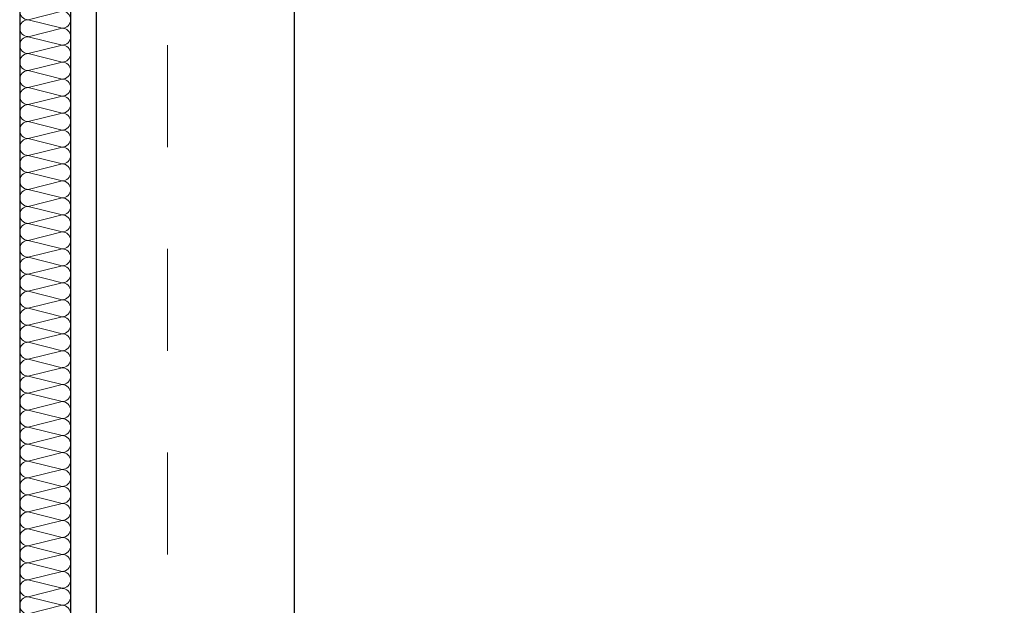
# Model space of a CAD drawing. Header units: metres. Extents: x -12 to 57.2, y -22.2 to 2.8.
# Tile 21 of 126: x -0.145 to 0.822, y -5.525 to -4.95. Entities that reach past the tile are written whole.
import ezdxf

# ---------------------------------------------------------------- set-up
doc = ezdxf.new("R2010")
doc.units = ezdxf.units.M
doc.header["$LTSCALE"] = 0.4
doc.header["$MEASUREMENT"] = 0
doc.linetypes.add('Raster', pattern=[0.2, 0.1, -0.05, 0, -0.05])
doc.layers.get('0').update_dxf_attribs({"color": 8, "lineweight": 9})
doc.layers.get('Defpoints').update_dxf_attribs({"color": 8, "lineweight": 9})
for name, color, linetype in [('Neubau_A-Außenwände', 8, 'Continuous'), ('Neubau_A-Stützen', 8, 'Continuous'), ('Neubau_A-TB Wände', 8, 'Continuous'), ('Neubau_R-Konstruktionsraster gross', 33, 'Continuous'), ('Neubau_T-Bemaßung', 8, 'Continuous')]:
    doc.layers.add(name, color=color, linetype=linetype)
doc.styles.add('ERSTELLTER_STIL_2', font='arial.ttf')
doc.dimstyles.new('ERSTELLTER_STIL__1', dxfattribs={"dimtxt": 0.0875, "dimasz": 0.059375, "dimexe": 0.18, "dimexo": 0.0625, "dimgap": 0, "dimtad": 1, "dimzin": 0, "dimdsep": 46, "dimtxsty": 'ERSTELLTER_STIL_2', "dimblk": 'ARROWHEAD_6', "dimblk1": 'ARROWHEAD_6', "dimblk2": 'ARROWHEAD_6', "dimcen": 0.09, "dimclrd": 7, "dimclre": 7, "dimclrt": 7, "dimazin": 0, "dimtfac": 1, "dimtdec": 4, "dimtmove": 0, "dimatfit": 3, "dimfxl": 1, "dimtolj": 1, "dimtzin": 0, "dimarcsym": 0})

# ---------------------------------------------------------------- blocks, each defined once
blk = doc.blocks.new('*X435', base_point=(-24191.65022, 0))
at = {"layer": 'Neubau_A-TB Wände', "color": 8, "linetype": 'Continuous', "lineweight": 9}
for p, q in [((-21284.07015, 5.23333), (-21284.10349, 5.225)), ((-21284.07015, 5.21667), (-21284.10349, 5.225)), ((-21284.07015, 5.21667), (-21284.10349, 5.20833)), ((-21284.07015, 5.2), (-21284.10349, 5.20833)), ((-21284.07015, 5.2), (-21284.10349, 5.19167)), ((-21284.07015, 5.18333), (-21284.10349, 5.19167)), ((-21284.07015, 5.18333), (-21284.10349, 5.175)), ((-21284.07015, 5.16667), (-21284.10349, 5.175)), ((-21284.07015, 5.16667), (-21284.10349, 5.15833)), ((-21284.07015, 5.15), (-21284.10349, 5.15833)), ((-21284.07015, 5.15), (-21284.10349, 5.14167)), ((-21284.07015, 5.13333), (-21284.10349, 5.14167)), ((-21284.07015, 5.13333), (-21284.10349, 5.125)), ((-21284.07015, 5.11667), (-21284.10349, 5.125)), ((-21284.07015, 5.11667), (-21284.10349, 5.10833)), ((-21284.07015, 5.1), (-21284.10349, 5.10833)), ((-21284.07015, 5.1), (-21284.10349, 5.09167)), ((-21284.07015, 5.08333), (-21284.10349, 5.09167)), ((-21284.07015, 5.08333), (-21284.10349, 5.075)), ((-21284.07015, 5.06667), (-21284.10349, 5.075)), ((-21284.07015, 5.06667), (-21284.10349, 5.05833)), ((-21284.07015, 5.05), (-21284.10349, 5.05833)), ((-21284.07015, 5.05), (-21284.10349, 5.04167)), ((-21284.07015, 5.03333), (-21284.10349, 5.04167)), ((-21284.07015, 5.03333), (-21284.10349, 5.025)), ((-21284.07015, 5.01667), (-21284.10349, 5.025)), ((-21284.07015, 5.01667), (-21284.10349, 5.00833)), ((-21284.07015, 5), (-21284.10349, 5.00833)), ((-21284.07015, 5), (-21284.10349, 4.99167)), ((-21284.07015, 4.98333), (-21284.10349, 4.99167)), ((-21284.07015, 4.98333), (-21284.10349, 4.975)), ((-21284.07015, 4.96667), (-21284.10349, 4.975)), ((-21284.07015, 4.96667), (-21284.10349, 4.95833)), ((-21284.07015, 4.95), (-21284.10349, 4.95833)), ((-21284.07015, 4.95), (-21284.10349, 4.94167)), ((-21284.07015, 4.93333), (-21284.10349, 4.94167)), ((-21284.07015, 4.93333), (-21284.10349, 4.925)), ((-21284.07015, 4.91667), (-21284.10349, 4.925)), ((-21284.07015, 4.91667), (-21284.10349, 4.90833)), ((-21284.07015, 4.9), (-21284.10349, 4.90833)), ((-21284.07015, 4.9), (-21284.10349, 4.89167)), ((-21284.07015, 4.88333), (-21284.10349, 4.89167)), ((-21284.07015, 4.88333), (-21284.10349, 4.875)), ((-21284.07015, 4.86667), (-21284.10349, 4.875)), ((-21284.07015, 4.86667), (-21284.10349, 4.85833)), ((-21284.07015, 4.85), (-21284.10349, 4.85833)), ((-21284.07015, 4.85), (-21284.10349, 4.84167)), ((-21284.07015, 4.83333), (-21284.10349, 4.84167)), ((-21284.07015, 4.83333), (-21284.10349, 4.825)), ((-21284.07015, 4.81667), (-21284.10349, 4.825)), ((-21284.07015, 4.81667), (-21284.10349, 4.80833)), ((-21284.07015, 4.8), (-21284.10349, 4.80833)), ((-21284.07015, 4.8), (-21284.10349, 4.79167)), ((-21284.07015, 4.78333), (-21284.10349, 4.79167)), ((-21284.07015, 4.78333), (-21284.10349, 4.775)), ((-21284.07015, 4.76667), (-21284.10349, 4.775)), ((-21284.07015, 4.76667), (-21284.10349, 4.75833)), ((-21284.07015, 4.75), (-21284.10349, 4.75833)), ((-21284.07015, 4.75), (-21284.10349, 4.74167)), ((-21284.07015, 4.73333), (-21284.10349, 4.74167)), ((-21284.07015, 4.73333), (-21284.10349, 4.725)), ((-21284.07015, 4.71667), (-21284.10349, 4.725)), ((-21284.07015, 4.71667), (-21284.10349, 4.70833)), ((-21284.07015, 4.7), (-21284.10349, 4.70833)), ((-21284.07015, 4.7), (-21284.10349, 4.69167)), ((-21284.07015, 4.68333), (-21284.10349, 4.69167)), ((-21284.07015, 4.68333), (-21284.10349, 4.675)), ((-21284.07015, 4.66667), (-21284.10349, 4.675)), ((-21284.07015, 4.66667), (-21284.10349, 4.65833)), ((-21284.07015, 4.65), (-21284.10349, 4.65833)), ((-21284.07015, 4.65), (-21284.10349, 4.64167))]:
    blk.add_line(p, q, dxfattribs=at)
for centre, start, end in [((-21284.10349, 5.23333), 180, 270), ((-21284.07015, 5.225), 0, 90), ((-21284.10349, 5.21667), 90, 180), ((-21284.07015, 5.225), 270, 0), ((-21284.10349, 5.21667), 180, 270), ((-21284.07015, 5.20833), 0, 90), ((-21284.10349, 5.2), 90, 180), ((-21284.07015, 5.20833), 270, 0), ((-21284.10349, 5.2), 180, 270), ((-21284.07015, 5.19167), 0, 90), ((-21284.10349, 5.18333), 90, 180), ((-21284.10349, 5.18333), 180, 270), ((-21284.07015, 5.19167), 270, 0), ((-21284.07015, 5.175), 0, 90), ((-21284.10349, 5.16667), 90, 180), ((-21284.07015, 5.175), 270, 0), ((-21284.10349, 5.16667), 180, 270), ((-21284.07015, 5.15833), 0, 90), ((-21284.10349, 5.15), 90, 180), ((-21284.07015, 5.15833), 270, 0), ((-21284.10349, 5.15), 180, 270), ((-21284.07015, 5.14167), 0, 90), ((-21284.10349, 5.13333), 90, 180), ((-21284.07015, 5.14167), 270, 0), ((-21284.10349, 5.13333), 180, 270), ((-21284.10349, 5.11667), 90, 180), ((-21284.07015, 5.125), 0, 90), ((-21284.07015, 5.125), 270, 0), ((-21284.10349, 5.11667), 180, 270), ((-21284.07015, 5.10833), 0, 90), ((-21284.10349, 5.1), 90, 180), ((-21284.07015, 5.10833), 270, 0), ((-21284.10349, 5.1), 180, 270), ((-21284.07015, 5.09167), 0, 90), ((-21284.10349, 5.08333), 90, 180), ((-21284.07015, 5.09167), 270, 0), ((-21284.10349, 5.08333), 180, 270), ((-21284.07015, 5.075), 0, 90), ((-21284.10349, 5.06667), 90, 180), ((-21284.10349, 5.06667), 180, 270), ((-21284.07015, 5.075), 270, 0), ((-21284.07015, 5.05833), 0, 90), ((-21284.10349, 5.05), 90, 180), ((-21284.07015, 5.05833), 270, 0), ((-21284.10349, 5.05), 180, 270), ((-21284.07015, 5.04167), 0, 90), ((-21284.10349, 5.03333), 90, 180), ((-21284.07015, 5.04167), 270, 0), ((-21284.10349, 5.03333), 180, 270), ((-21284.07015, 5.025), 0, 90), ((-21284.10349, 5.01667), 90, 180), ((-21284.07015, 5.025), 270, 0), ((-21284.10349, 5.01667), 180, 270), ((-21284.10349, 5), 90, 180), ((-21284.07015, 5.00833), 0, 90), ((-21284.07015, 5.00833), 270, 0), ((-21284.10349, 5), 180, 270), ((-21284.07015, 4.99167), 0, 90), ((-21284.10349, 4.98333), 90, 180), ((-21284.07015, 4.99167), 270, 0), ((-21284.10349, 4.98333), 180, 270), ((-21284.07015, 4.975), 0, 90), ((-21284.10349, 4.96667), 90, 180), ((-21284.07015, 4.975), 270, 0), ((-21284.10349, 4.96667), 180, 270), ((-21284.07015, 4.95833), 0, 90), ((-21284.10349, 4.95), 90, 180), ((-21284.07015, 4.95833), 270, 0), ((-21284.10349, 4.95), 180, 270), ((-21284.10349, 4.93333), 90, 180), ((-21284.07015, 4.94167), 0, 90), ((-21284.07015, 4.94167), 270, 0), ((-21284.10349, 4.93333), 180, 270), ((-21284.07015, 4.925), 0, 90), ((-21284.10349, 4.91667), 90, 180), ((-21284.07015, 4.925), 270, 0), ((-21284.10349, 4.91667), 180, 270), ((-21284.07015, 4.90833), 0, 90), ((-21284.10349, 4.9), 90, 180), ((-21284.07015, 4.90833), 270, 0), ((-21284.10349, 4.9), 180, 270), ((-21284.07015, 4.89167), 0, 90), ((-21284.10349, 4.88333), 90, 180), ((-21284.10349, 4.88333), 180, 270), ((-21284.07015, 4.89167), 270, 0), ((-21284.07015, 4.875), 0, 90), ((-21284.10349, 4.86667), 90, 180), ((-21284.07015, 4.875), 270, 0), ((-21284.10349, 4.86667), 180, 270), ((-21284.07015, 4.85833), 0, 90), ((-21284.10349, 4.85), 90, 180), ((-21284.07015, 4.85833), 270, 0), ((-21284.10349, 4.85), 180, 270), ((-21284.07015, 4.84167), 0, 90), ((-21284.10349, 4.83333), 90, 180), ((-21284.07015, 4.84167), 270, 0), ((-21284.10349, 4.83333), 180, 270), ((-21284.10349, 4.81667), 90, 180), ((-21284.07015, 4.825), 0, 90), ((-21284.07015, 4.825), 270, 0), ((-21284.10349, 4.81667), 180, 270), ((-21284.07015, 4.80833), 0, 90), ((-21284.10349, 4.8), 90, 180), ((-21284.07015, 4.80833), 270, 0), ((-21284.10349, 4.8), 180, 270), ((-21284.07015, 4.79167), 0, 90), ((-21284.10349, 4.78333), 90, 180), ((-21284.07015, 4.79167), 270, 0), ((-21284.10349, 4.78333), 180, 270), ((-21284.07015, 4.775), 0, 90), ((-21284.10349, 4.76667), 90, 180), ((-21284.10349, 4.76667), 180, 270), ((-21284.07015, 4.775), 270, 0), ((-21284.07015, 4.75833), 0, 90), ((-21284.10349, 4.75), 90, 180), ((-21284.07015, 4.75833), 270, 0), ((-21284.10349, 4.75), 180, 270), ((-21284.07015, 4.74167), 0, 90), ((-21284.10349, 4.73333), 90, 180), ((-21284.07015, 4.74167), 270, 0), ((-21284.10349, 4.73333), 180, 270), ((-21284.07015, 4.725), 0, 90), ((-21284.10349, 4.71667), 90, 180), ((-21284.07015, 4.725), 270, 0), ((-21284.10349, 4.71667), 180, 270), ((-21284.07015, 4.70833), 0, 90), ((-21284.10349, 4.7), 90, 180), ((-21284.10349, 4.7), 180, 270), ((-21284.07015, 4.70833), 270, 0), ((-21284.07015, 4.69167), 0, 90), ((-21284.10349, 4.68333), 90, 180), ((-21284.07015, 4.69167), 270, 0), ((-21284.10349, 4.68333), 180, 270), ((-21284.07015, 4.675), 0, 90), ((-21284.10349, 4.66667), 90, 180), ((-21284.07015, 4.675), 270, 0), ((-21284.10349, 4.66667), 180, 270), ((-21284.07015, 4.65833), 0, 90), ((-21284.10349, 4.65), 90, 180), ((-21284.07015, 4.65833), 270, 0), ((-21284.10349, 4.65), 180, 270), ((-21284.07015, 4.64167), 0, 90)]:
    blk.add_arc(centre, 0.00833, start, end, dxfattribs=at)
blk = doc.blocks.new('ARROWHEAD_6')
at = {"color": 0, "linetype": 'Continuous', "lineweight": 0}
for p, q in [((-0.5, -0.5), (0.5, 0.5)), ((0, 0), (-1, 0))]:
    blk.add_line(p, q, dxfattribs=at)
blk = doc.blocks.new('*D560')
at = {"layer": 'Defpoints', "color": 0, "linetype": 'Continuous', "transparency": 16777216}
for p in [(-0.125, -2.695), (2.47941, -2.695), (-0.125, -6.195)]:
    blk.add_point(p, dxfattribs=at)
at = {"layer": 'Neubau_T-Bemaßung', "linetype": 'Continuous', "lineweight": -2, "transparency": 16777216}
for p, q in [((-0.0625, -2.695), (2.65941, -2.695)), ((2.47941, -2.75438), (2.47941, -4.33504)), ((2.47941, -6.13562), (2.47941, -4.56197)), ((-0.0625, -6.195), (2.65941, -6.195))]:
    blk.add_line(p, q, dxfattribs=at)
at = {"layer": 'Neubau_T-Bemaßung', "linetype": 'Continuous', "lineweight": -2, "transparency": 16777216, "xscale": 0.059375, "yscale": 0.059375, "zscale": 0.059375}
for p, rotation in [((2.47941, -2.695), 90), ((2.47941, -6.195), 270)]:
    blk.add_blockref('ARROWHEAD_6', p, dxfattribs=dict(at, rotation=rotation))
at = {"layer": 'Neubau_T-Bemaßung', "linetype": 'Continuous', "transparency": 16777216, "insert": (2.47941, -4.4485), "char_height": 0.0875, "attachment_point": 5, "rotation": 90, "style": 'ERSTELLTER_STIL_2'}
blk.add_mtext('\\A1;3.50', dxfattribs=at)
blk = doc.blocks.new('*D566')
at = {"layer": 'Defpoints', "color": 0, "linetype": 'Continuous', "transparency": 16777216}
for p in [(-0.125, -2.695), (42.30103, -2.695), (-0.125, -6.195)]:
    blk.add_point(p, dxfattribs=at)
at = {"layer": 'Neubau_T-Bemaßung', "linetype": 'Continuous', "lineweight": -2, "transparency": 16777216}
for p, q in [((-0.0625, -2.695), (42.48103, -2.695)), ((42.30103, -2.75437), (42.30103, -4.33504)), ((42.30103, -6.13562), (42.30103, -4.56197)), ((-0.0625, -6.195), (42.48103, -6.195))]:
    blk.add_line(p, q, dxfattribs=at)
at = {"layer": 'Neubau_T-Bemaßung', "linetype": 'Continuous', "lineweight": -2, "transparency": 16777216, "xscale": 0.059375, "yscale": 0.059375, "zscale": 0.059375}
for p, rotation in [((42.30103, -2.695), 90), ((42.30103, -6.195), 270)]:
    blk.add_blockref('ARROWHEAD_6', p, dxfattribs=dict(at, rotation=rotation))
at = {"layer": 'Neubau_T-Bemaßung', "linetype": 'Continuous', "transparency": 16777216, "insert": (42.30103, -4.4485), "char_height": 0.0875, "attachment_point": 5, "rotation": 90, "style": 'ERSTELLTER_STIL_2'}
blk.add_mtext('\\A1;3.50', dxfattribs=at)
blk = doc.blocks.new('*D574')
at = {"layer": 'Defpoints', "color": 0, "linetype": 'Continuous', "transparency": 16777216}
for p in [(-0.125, -2.695), (23.92058, -2.695), (-0.125, -6.195)]:
    blk.add_point(p, dxfattribs=at)
at = {"layer": 'Neubau_T-Bemaßung', "linetype": 'Continuous', "lineweight": -2, "transparency": 16777216}
for p, q in [((-0.0625, -2.695), (24.10058, -2.695)), ((23.92058, -2.75437), (23.92058, -4.33504)), ((23.92058, -6.13562), (23.92058, -4.56197)), ((-0.0625, -6.195), (24.10058, -6.195))]:
    blk.add_line(p, q, dxfattribs=at)
at = {"layer": 'Neubau_T-Bemaßung', "linetype": 'Continuous', "lineweight": -2, "transparency": 16777216, "xscale": 0.059375, "yscale": 0.059375, "zscale": 0.059375}
for p, rotation in [((23.92058, -2.695), 90), ((23.92058, -6.195), 270)]:
    blk.add_blockref('ARROWHEAD_6', p, dxfattribs=dict(at, rotation=rotation))
at = {"layer": 'Neubau_T-Bemaßung', "linetype": 'Continuous', "transparency": 16777216, "insert": (23.92058, -4.4485), "char_height": 0.0875, "attachment_point": 5, "rotation": 90, "style": 'ERSTELLTER_STIL_2'}
blk.add_mtext('\\A1;3.50', dxfattribs=at)
blk = doc.blocks.new('*D580')
at = {"layer": 'Defpoints', "color": 0, "linetype": 'Continuous', "transparency": 16777216}
for p in [(2.12941, -3.025), (4.09, -3.025), (-10.662, -6.025)]:
    blk.add_point(p, dxfattribs=at)
at = {"layer": 'Neubau_T-Bemaßung', "linetype": 'Continuous', "lineweight": -2, "transparency": 16777216}
for p, q in [((4.0275, -3.025), (1.94941, -3.025)), ((2.12941, -3.08438), (2.12941, -4.41504)), ((2.12941, -5.96563), (2.12941, -4.64197)), ((-10.5995, -6.025), (2.30941, -6.025))]:
    blk.add_line(p, q, dxfattribs=at)
at = {"layer": 'Neubau_T-Bemaßung', "linetype": 'Continuous', "lineweight": -2, "transparency": 16777216, "xscale": 0.059375, "yscale": 0.059375, "zscale": 0.059375}
for p, rotation in [((2.12941, -3.025), 90), ((2.12941, -6.025), 270)]:
    blk.add_blockref('ARROWHEAD_6', p, dxfattribs=dict(at, rotation=rotation))
at = {"layer": 'Neubau_T-Bemaßung', "linetype": 'Continuous', "transparency": 16777216, "insert": (2.12941, -4.5285), "char_height": 0.0875, "attachment_point": 5, "rotation": 90, "style": 'ERSTELLTER_STIL_2'}
blk.add_mtext('\\A1;3.00', dxfattribs=at)
blk = doc.blocks.new('*D593')
at = {"layer": 'Defpoints', "color": 0, "linetype": 'Continuous', "transparency": 16777216}
for p in [(4.09, -3.025), (41.95103, -3.025), (-10.662, -6.025)]:
    blk.add_point(p, dxfattribs=at)
at = {"layer": 'Neubau_T-Bemaßung', "linetype": 'Continuous', "lineweight": -2, "transparency": 16777216}
for p, q in [((4.1525, -3.025), (42.13103, -3.025)), ((41.95103, -3.08438), (41.95103, -4.41504)), ((41.95103, -5.96562), (41.95103, -4.64197)), ((-10.5995, -6.025), (42.13103, -6.025))]:
    blk.add_line(p, q, dxfattribs=at)
at = {"layer": 'Neubau_T-Bemaßung', "linetype": 'Continuous', "lineweight": -2, "transparency": 16777216, "xscale": 0.059375, "yscale": 0.059375, "zscale": 0.059375}
for p, rotation in [((41.95103, -3.025), 90), ((41.95103, -6.025), 270)]:
    blk.add_blockref('ARROWHEAD_6', p, dxfattribs=dict(at, rotation=rotation))
at = {"layer": 'Neubau_T-Bemaßung', "linetype": 'Continuous', "transparency": 16777216, "insert": (41.95103, -4.5285), "char_height": 0.0875, "attachment_point": 5, "rotation": 90, "style": 'ERSTELLTER_STIL_2'}
blk.add_mtext('\\A1;3.00', dxfattribs=at)
blk = doc.blocks.new('*D610')
at = {"layer": 'Defpoints', "color": 0, "linetype": 'Continuous', "transparency": 16777216}
for p in [(4.09, -3.025), (23.57058, -3.025), (-10.662, -6.025)]:
    blk.add_point(p, dxfattribs=at)
at = {"layer": 'Neubau_T-Bemaßung', "linetype": 'Continuous', "lineweight": -2, "transparency": 16777216}
for p, q in [((4.1525, -3.025), (23.75058, -3.025)), ((23.57058, -3.08438), (23.57058, -4.41504)), ((23.57058, -5.96562), (23.57058, -4.64197)), ((-10.5995, -6.025), (23.75058, -6.025))]:
    blk.add_line(p, q, dxfattribs=at)
at = {"layer": 'Neubau_T-Bemaßung', "linetype": 'Continuous', "lineweight": -2, "transparency": 16777216, "xscale": 0.059375, "yscale": 0.059375, "zscale": 0.059375}
for p, rotation in [((23.57058, -3.025), 90), ((23.57058, -6.025), 270)]:
    blk.add_blockref('ARROWHEAD_6', p, dxfattribs=dict(at, rotation=rotation))
at = {"layer": 'Neubau_T-Bemaßung', "linetype": 'Continuous', "transparency": 16777216, "insert": (23.57058, -4.5285), "char_height": 0.0875, "attachment_point": 5, "rotation": 90, "style": 'ERSTELLTER_STIL_2'}
blk.add_mtext('\\A1;3.00', dxfattribs=at)

msp = doc.modelspace()

# ---------------------------------------------------------------- linework, layer by layer
at = {"layer": 'Neubau_A-Außenwände', "linetype": 'Continuous'}
msp.add_line((-0.145, -2.695), (-0.145, -6.195), dxfattribs=at)
at = {"layer": 'Neubau_A-Stützen', "linetype": 'Continuous'}
msp.add_line((0.125, -6.025), (0.125, -3.025), dxfattribs=at)
at = {"layer": 'Neubau_A-TB Wände', "linetype": 'Continuous'}
for p, q in [((-0.095, -2.695), (-0.095, -6.195)), ((-0.07, -3.025), (-0.07, -6.025))]:
    msp.add_line(p, q, dxfattribs=at)
at = {"layer": 'Neubau_R-Konstruktionsraster gross', "linetype": 'Raster', "lineweight": 9}
msp.add_line((0, -1.175), (0, -15.175), dxfattribs=at)

# ---------------------------------------------------------------- block references
at = {"layer": 'Neubau_A-TB Wände'}
msp.add_blockref('*X435', (-2907.6834, -10.175), dxfattribs=at)

# ---------------------------------------------------------------- dimensions: what is measured, and where the dimension line sits
at = {"layer": 'Neubau_T-Bemaßung', "linetype": 'Continuous'}
for base, p1, p2, picture, middle in [((2.47941, -2.695), (-0.125, -6.195), (-0.125, -2.695), '*D560', (2.47941, -4.4485)), ((42.30103, -2.695), (-0.125, -6.195), (-0.125, -2.695), '*D566', (42.30103, -4.4485)), ((23.92058, -2.695), (-0.125, -6.195), (-0.125, -2.695), '*D574', (23.92058, -4.4485)), ((2.12941, -3.025), (-10.662, -6.025), (4.09, -3.025), '*D580', (2.12941, -4.5285)), ((41.95103, -3.025), (-10.662, -6.025), (4.09, -3.025), '*D593', (41.95103, -4.5285)), ((23.57058, -3.025), (-10.662, -6.025), (4.09, -3.025), '*D610', (23.57058, -4.5285))]:
    dim = msp.add_linear_dim(base=base, p1=p1, p2=p2, angle=90, dimstyle='ERSTELLTER_STIL__1', override={"dimclrd": 256, "dimclre": 256, "dimclrt": 256}, dxfattribs=at)
    dim.commit()
    dim.dimension.update_dxf_attribs({"geometry": picture, "text_midpoint": middle, "dimtype": 160, "text_rotation": 90})

doc.saveas('drawing.dxf')
